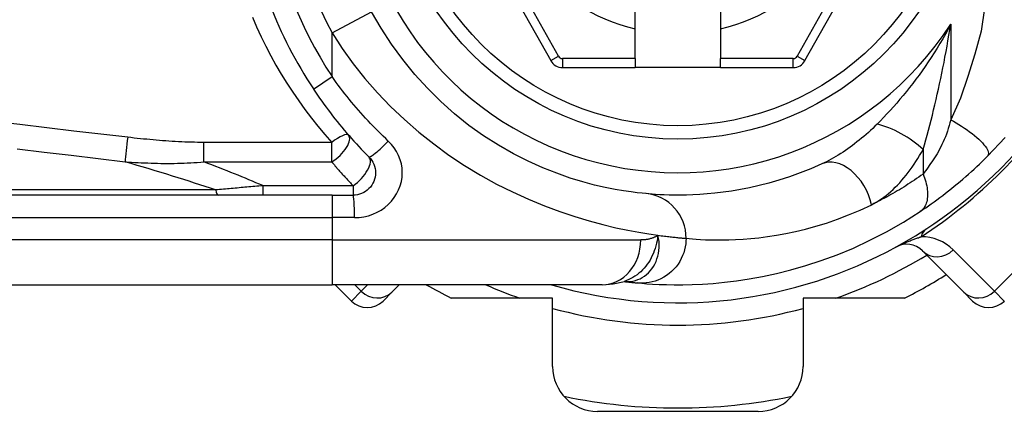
# Model space of a CAD drawing. Header units: inches. Extents: x 8 to 147, y 12 to 95.
# Tile 33 of 82: x 8.92 to 10.034, y 70.746 to 71.189. Entities that reach past the tile are written whole.
import ezdxf

# ---------------------------------------------------------------- set-up
doc = ezdxf.new("R2010")
doc.units = ezdxf.units.IN
doc.header["$LTSCALE"] = 9.374161
doc.header["$MEASUREMENT"] = 0
doc.layers.add('Visible Edges(ANSI)', color=7, linetype='Continuous', lineweight=25)
doc.layers.add('Visible Tangent Edges(ANSI)', color=7, linetype='Continuous', lineweight=25)

msp = doc.modelspace()

# ---------------------------------------------------------------- linework, layer by layer
at = {"layer": 'Visible Edges(ANSI)'}
for p, q in [((9.3901, 71.3763), (9.521, 71.143)), ((9.8086, 71.143), (9.9395, 71.3763)), ((9.6166, 71.1894), (9.6166, 71.1998)), ((9.713, 71.1998), (9.713, 71.1894)), ((9.6166, 71.1789), (9.6166, 71.1894)), ((9.713, 71.1894), (9.713, 71.1789)), ((9.6166, 71.1453), (9.6166, 71.1789)), ((9.713, 71.1789), (9.713, 71.1453)), ((9.6166, 71.1453), (9.6166, 71.1352)), ((9.713, 71.1352), (9.713, 71.1453)), ((9.5343, 71.1352), (9.6166, 71.1352)), ((9.713, 71.1352), (9.6166, 71.1352)), ((9.713, 71.1352), (9.7953, 71.1352)), ((9.2737, 70.9908), (8.4377, 70.9908)), ((9.2737, 70.9908), (9.2974, 70.9908)), ((9.9415, 70.9277), (9.9882, 70.8811)), ((8.4377, 70.8894), (9.2737, 70.8894)), ((9.5792, 70.8894), (9.2737, 70.8894)), ((9.2772, 70.8894), (9.2955, 70.871)), ((9.3414, 70.8811), (9.3497, 70.8894)), ((9.6039, 70.8932), (9.6039, 70.8931)), ((9.3414, 70.8811), (9.3314, 70.871)), ((9.5231, 70.8742), (9.4085, 70.8742)), ((9.5231, 70.7969), (9.5231, 70.8742)), ((9.8065, 70.8742), (9.8065, 70.7969)), ((9.9212, 70.8742), (9.8065, 70.8742)), ((9.9982, 70.871), (9.9882, 70.8811)), ((9.7558, 70.7462), (9.5738, 70.7462))]:
    msp.add_line(p, q, dxfattribs=at)
at = {"layer": 'Visible Edges(ANSI)', "flags": 128}
for points in [[(9.6287, 70.9925), (9.6245, 70.9929), (9.6189, 70.9935), (9.6119, 70.9944), (9.6034, 70.9956), (9.5937, 70.9973), (9.5827, 70.9994), (9.5706, 71.0023), (9.5573, 71.0058), (9.543, 71.0102), (9.5278, 71.0156), (9.5119, 71.0219), (9.4955, 71.0293), (9.4788, 71.0377), (9.462, 71.0473), (9.4451, 71.0579), (9.4285, 71.0698), (9.4123, 71.0827), (9.3966, 71.0967), (9.3816, 71.1117), (9.3672, 71.1275), (9.3536, 71.1442), (9.3408, 71.1616), (9.3291, 71.1796), (9.3184, 71.1983)], [(9.2525, 71.1109), (9.2548, 71.1075), (9.2572, 71.104), (9.2595, 71.1006), (9.2619, 71.0973), (9.2643, 71.0939), (9.2668, 71.0905), (9.2693, 71.0872), (9.2718, 71.0839), (9.2743, 71.0806), (9.2768, 71.0773), (9.2794, 71.0741), (9.282, 71.0709), (9.2847, 71.0677), (9.2874, 71.0645), (9.29, 71.0613), (9.2928, 71.0582), (9.2955, 71.0551), (9.2983, 71.052), (9.3011, 71.049), (9.3039, 71.0459), (9.3067, 71.0429), (9.3096, 71.0399), (9.3124, 71.037), (9.3153, 71.0341)], [(10.015, 71.0348), (10.0349, 71.056)], [(9.3153, 71.0341), (9.317, 71.0322), (9.3185, 71.0302), (9.3197, 71.0281), (9.3208, 71.0259), (9.3216, 71.0235), (9.3222, 71.0211), (9.3226, 71.0187), (9.3228, 71.0162), (9.3226, 71.0137), (9.3223, 71.0112), (9.3217, 71.0088), (9.3208, 71.0064), (9.3197, 71.0042), (9.3185, 71.002), (9.317, 71), (9.3153, 70.9982), (9.3135, 70.9965), (9.3115, 70.9951), (9.3094, 70.9938), (9.3071, 70.9927), (9.3048, 70.9919), (9.3024, 70.9913), (9.2999, 70.9909), (9.2974, 70.9908)], [(9.939, 70.9724), (9.9421, 70.9745), (9.9452, 70.9766), (9.9483, 70.9788), (9.9515, 70.981), (9.9547, 70.9833), (9.9579, 70.9856), (9.9611, 70.988), (9.9644, 70.9905), (9.9677, 70.993), (9.9709, 70.9956), (9.9742, 70.9982), (9.9775, 71.0008), (9.9808, 71.0035), (9.984, 71.0063), (9.9872, 71.009), (9.9904, 71.0118), (9.9936, 71.0146), (9.9968, 71.0174), (9.9999, 71.0203), (10.003, 71.0231), (10.006, 71.026), (10.009, 71.0289), (10.012, 71.0318), (10.015, 71.0348)], [(9.8277, 71.0261), (9.8152, 71.0207), (9.803, 71.0159), (9.791, 71.0116), (9.7792, 71.0078), (9.7678, 71.0045), (9.7566, 71.0017), (9.7459, 70.9992), (9.7355, 70.9972), (9.7255, 70.9955), (9.716, 70.9941), (9.7068, 70.993), (9.6981, 70.9922), (9.6898, 70.9916), (9.6819, 70.9912), (9.6745, 70.9909), (9.6675, 70.9908), (9.661, 70.9908), (9.655, 70.9909), (9.6494, 70.9911), (9.6443, 70.9913), (9.6397, 70.9916), (9.6356, 70.9919), (9.6319, 70.9922), (9.6287, 70.9925)], [(9.6194, 70.8915), (9.6242, 70.8911), (9.6298, 70.8906), (9.6363, 70.8902), (9.6436, 70.8898), (9.6518, 70.8896), (9.6607, 70.8894), (9.6705, 70.8894), (9.6811, 70.8897), (9.6925, 70.8902), (9.7046, 70.891), (9.7175, 70.8922), (9.7312, 70.8939), (9.7456, 70.896), (9.7606, 70.8988), (9.7763, 70.9021), (9.7927, 70.9062), (9.8096, 70.9111), (9.8271, 70.9168), (9.845, 70.9234), (9.8634, 70.931), (9.882, 70.9397), (9.9009, 70.9494), (9.92, 70.9603), (9.939, 70.9724)], [(9.5792, 70.8894), (9.5915, 70.8903), (9.6043, 70.8933)], [(9.6039, 70.8931), (9.6048, 70.893), (9.6056, 70.8929), (9.6064, 70.8928), (9.6072, 70.8927), (9.608, 70.8927), (9.6088, 70.8926), (9.6095, 70.8925), (9.6102, 70.8924), (9.6109, 70.8923), (9.6116, 70.8923), (9.6123, 70.8922), (9.6129, 70.8921), (9.6136, 70.892), (9.6142, 70.892), (9.6148, 70.8919), (9.6154, 70.8919), (9.6159, 70.8918), (9.6165, 70.8917), (9.617, 70.8917), (9.6175, 70.8916), (9.618, 70.8916), (9.6185, 70.8916), (9.619, 70.8915), (9.6194, 70.8915)]]:
    msp.add_lwpolyline(points, dxfattribs=at)
at = {"layer": 'Visible Edges(ANSI)'}
msp.add_circle((9.6648, 71.3838), 0.3296, dxfattribs=at)
for centre, radius, start, end in [((9.6648, 71.3838), 0.4944, 188.4133, 213.4963), ((9.6648, 71.3838), 0.5147, 253.8612, 343.6482), ((9.5343, 71.1504), 0.0152, 209.2912, 270), ((9.7953, 71.1504), 0.0152, 270, 330.7088), ((9.9236, 70.9098), 0.0254, 45, 118.6389), ((9.6648, 71.3838), 0.5704, 296.7049, 302.1604), ((9.6648, 71.3838), 0.5704, 240.0736, 243.2951), ((9.3134, 70.889), 0.0254, 225, 315), ((10.0162, 70.889), 0.0254, 225, 315), ((9.5738, 70.7969), 0.0507, 180, 270), ((9.7558, 70.7969), 0.0507, 270, 0), ((9.6648, 71.3838), 0.6338, 258.2772, 281.7228)]:
    msp.add_arc(centre, radius, start, end, dxfattribs=at)
at = {"layer": 'Visible Tangent Edges(ANSI)'}
for p, q in [((9.5299, 71.1479), (9.3989, 71.3813)), ((9.9307, 71.3813), (9.7998, 71.1479)), ((9.2737, 71.1743), (9.3184, 71.1983)), ((9.2737, 71.1249), (9.2737, 71.1743)), ((9.9735, 71.1842), (9.9735, 71.0761)), ((9.521, 71.143), (9.5299, 71.1479)), ((9.5343, 71.1453), (9.5343, 71.1352)), ((9.6166, 71.1453), (9.5343, 71.1453)), ((9.7953, 71.1453), (9.713, 71.1453)), ((9.7953, 71.1352), (9.7953, 71.1453)), ((9.7998, 71.1479), (9.8086, 71.143)), ((9.2525, 71.1109), (9.2737, 71.1249)), ((9.2732, 71.0505), (9.1287, 71.0505)), ((9.1287, 71.0284), (9.1287, 71.0505)), ((9.2732, 71.0284), (9.2732, 71.0505)), ((9.9422, 71.0425), (9.9422, 71.0146)), ((9.1287, 71.0284), (9.2732, 71.0284)), ((10.1663, 71.0256), (10.0229, 70.8822)), ((9.142, 70.9967), (8.4347, 70.9967)), ((9.1952, 71.0015), (9.1952, 70.9908)), ((9.2974, 71.0015), (9.1952, 71.0015)), ((9.2974, 71.0015), (9.2974, 70.9908)), ((9.2737, 70.9908), (9.2737, 70.9654)), ((8.4377, 70.9654), (9.2737, 70.9654)), ((9.299, 70.9654), (9.2737, 70.9654)), ((9.2737, 70.9654), (9.2737, 70.9401)), ((9.2737, 70.9401), (8.4377, 70.9401)), ((9.2737, 70.9401), (9.6229, 70.9401)), ((9.2737, 70.9401), (9.2737, 70.8894)), ((10.0229, 70.8822), (9.9763, 70.9289)), ((9.3067, 70.8822), (9.2995, 70.8894)), ((9.3138, 70.8894), (9.3067, 70.8822)), ((9.2955, 70.871), (9.3067, 70.8822)), ((10.0229, 70.8822), (10.0341, 70.871))]:
    msp.add_line(p, q, dxfattribs=at)
at = {"layer": 'Visible Tangent Edges(ANSI)', "flags": 128}
for points in [[(10.0118, 71.2022), (10.0078, 71.1763), (10.0006, 71.1505), (9.9929, 71.1252), (9.9846, 71.1005), (9.9735, 71.0761)], [(9.1835, 71.1923), (9.1883, 71.1811), (9.1934, 71.1701), (9.1987, 71.1593), (9.2043, 71.1486), (9.2102, 71.138), (9.2162, 71.1276), (9.2226, 71.1174), (9.2291, 71.1073), (9.2359, 71.0974), (9.2429, 71.0876), (9.2502, 71.078), (9.2577, 71.0687), (9.2653, 71.0595), (9.2732, 71.0505)], [(9.2737, 71.1743), (9.2851, 71.1567), (9.2975, 71.1395), (9.3108, 71.1228), (9.325, 71.1067), (9.3399, 71.0911), (9.3555, 71.0763), (9.3718, 71.0621), (9.3886, 71.0487), (9.4058, 71.036), (9.4235, 71.0243), (9.4415, 71.0134), (9.4597, 71.0034), (9.4779, 70.9944), (9.496, 70.9862), (9.5138, 70.9789), (9.5313, 70.9724), (9.5482, 70.9667), (9.5645, 70.9617), (9.5799, 70.9575), (9.5945, 70.954), (9.6081, 70.9512), (9.6206, 70.9488), (9.632, 70.9469), (9.6423, 70.9454)], [(9.9735, 71.1842), (9.9705, 71.1786), (9.9675, 71.1731), (9.9644, 71.1676), (9.9612, 71.1623), (9.958, 71.157), (9.9547, 71.1517), (9.9514, 71.1466), (9.948, 71.1415), (9.9446, 71.1365), (9.9412, 71.1316), (9.9377, 71.1267), (9.9342, 71.122), (9.9306, 71.1173), (9.927, 71.1127), (9.9234, 71.1082), (9.9198, 71.1037), (9.9161, 71.0993), (9.9124, 71.095), (9.9087, 71.0908), (9.905, 71.0867), (9.9013, 71.0827), (9.8976, 71.0788), (9.8939, 71.0749), (9.8902, 71.0712)], [(9.9422, 71.0425), (9.9438, 71.0478), (9.9453, 71.0533), (9.9468, 71.0588), (9.9483, 71.0643), (9.9498, 71.07), (9.9513, 71.0757), (9.9527, 71.0815), (9.9541, 71.0873), (9.9555, 71.0931), (9.9569, 71.099), (9.9583, 71.1049), (9.9596, 71.1108), (9.9609, 71.1168), (9.9622, 71.1228), (9.9634, 71.1288), (9.9647, 71.1349), (9.9659, 71.1409), (9.967, 71.1471), (9.9682, 71.1532), (9.9693, 71.1594), (9.9704, 71.1655), (9.9715, 71.1717), (9.9725, 71.178), (9.9735, 71.1842)], [(9.3372, 71.052), (9.3343, 71.0548), (9.3314, 71.0576), (9.3285, 71.0604), (9.3256, 71.0633), (9.3228, 71.0661), (9.32, 71.069), (9.3172, 71.0719), (9.3144, 71.0749), (9.3116, 71.0779), (9.3089, 71.0809), (9.3062, 71.0839), (9.3035, 71.0869), (9.3009, 71.09), (9.2983, 71.093), (9.2957, 71.0961), (9.2931, 71.0993), (9.2906, 71.1024), (9.2881, 71.1056), (9.2856, 71.1087), (9.2832, 71.1119), (9.2807, 71.1152), (9.2784, 71.1184), (9.276, 71.1216), (9.2737, 71.1249)], [(9.0425, 71.0563), (9.012, 71.0598), (8.9815, 71.0634), (8.951, 71.067), (8.9205, 71.0706), (8.89, 71.0742)], [(9.9735, 71.0761), (9.9726, 71.0728), (9.9717, 71.0695), (9.9707, 71.0662), (9.9697, 71.0631), (9.9686, 71.0599), (9.9674, 71.0569), (9.9662, 71.0539), (9.9649, 71.051), (9.9636, 71.0481), (9.9623, 71.0454), (9.9609, 71.0427), (9.9595, 71.0402), (9.958, 71.0377), (9.9565, 71.0354), (9.9551, 71.0331), (9.9536, 71.0308), (9.9521, 71.0286), (9.9507, 71.0265), (9.9492, 71.0244), (9.9478, 71.0223), (9.9464, 71.0203), (9.945, 71.0183), (9.9436, 71.0164), (9.9422, 71.0146)], [(9.9735, 71.0761), (9.9766, 71.0744), (9.9796, 71.0726), (9.9827, 71.0707), (9.9858, 71.0687), (9.9889, 71.0667), (9.9919, 71.0646), (9.9949, 71.0625), (9.9977, 71.0604), (10.0004, 71.0582), (10.0029, 71.0561), (10.0053, 71.054), (10.0074, 71.0519), (10.0094, 71.0499), (10.0111, 71.0479), (10.0126, 71.0461), (10.0138, 71.0443), (10.0148, 71.0427), (10.0155, 71.0412), (10.0159, 71.0398), (10.0162, 71.0385), (10.0162, 71.0374), (10.016, 71.0364), (10.0156, 71.0355), (10.015, 71.0348)], [(9.8902, 71.0712), (9.8878, 71.0688), (9.8853, 71.0664), (9.8828, 71.0641), (9.8803, 71.0618), (9.8777, 71.0595), (9.8752, 71.0573), (9.8726, 71.0552), (9.87, 71.053), (9.8674, 71.051), (9.8648, 71.0489), (9.8622, 71.047), (9.8596, 71.045), (9.857, 71.0432), (9.8543, 71.0413), (9.8517, 71.0396), (9.849, 71.0378), (9.8463, 71.0362), (9.8437, 71.0345), (9.841, 71.033), (9.8383, 71.0315), (9.8356, 71.03), (9.833, 71.0287), (9.8303, 71.0274), (9.8277, 71.0261)], [(9.1287, 71.0505), (9.1251, 71.0505), (9.1215, 71.0505), (9.1179, 71.0506), (9.1143, 71.0507), (9.1107, 71.0508), (9.1071, 71.0509), (9.1035, 71.0511), (9.0999, 71.0512), (9.0963, 71.0514), (9.0927, 71.0517), (9.0891, 71.0519), (9.0855, 71.0521), (9.0819, 71.0524), (9.0783, 71.0527), (9.0747, 71.053), (9.0711, 71.0533), (9.0675, 71.0536), (9.064, 71.054), (9.0604, 71.0543), (9.0568, 71.0547), (9.0532, 71.0551), (9.0496, 71.0554), (9.046, 71.0559), (9.0425, 71.0563)], [(9.299, 70.9654), (9.3043, 70.9657), (9.3096, 70.9664), (9.3147, 70.9676), (9.3197, 70.9693), (9.3245, 70.9714), (9.3291, 70.974), (9.3333, 70.977), (9.3372, 70.9803), (9.3408, 70.984), (9.3439, 70.988), (9.3466, 70.9922), (9.3489, 70.9967), (9.3507, 71.0014), (9.352, 71.0063), (9.3528, 71.0112), (9.3531, 71.0162), (9.3528, 71.0212), (9.352, 71.0261), (9.3507, 71.0309), (9.3489, 71.0356), (9.3466, 71.0401), (9.3439, 71.0444), (9.3408, 71.0483), (9.3372, 71.052)], [(8.9175, 71.0432), (8.948, 71.0396), (8.9785, 71.0359), (9.009, 71.0322), (9.0395, 71.0285)], [(9.8841, 70.98), (9.8868, 70.9814), (9.8896, 70.983), (9.8923, 70.9847), (9.8951, 70.9865), (9.8978, 70.9884), (9.9005, 70.9905), (9.9031, 70.9927), (9.9057, 70.9949), (9.9083, 70.9973), (9.9108, 70.9998), (9.9133, 71.0023), (9.9158, 71.0049), (9.9182, 71.0077), (9.9206, 71.0105), (9.923, 71.0134), (9.9253, 71.0163), (9.9276, 71.0194), (9.9298, 71.0225), (9.932, 71.0257), (9.9341, 71.0289), (9.9362, 71.0322), (9.9383, 71.0356), (9.9403, 71.039), (9.9422, 71.0425)], [(9.0395, 71.0285), (9.0431, 71.0283), (9.0468, 71.0281), (9.0505, 71.0279), (9.0542, 71.0277), (9.0578, 71.0275), (9.0615, 71.0273), (9.0652, 71.0272), (9.0689, 71.0271), (9.0726, 71.027), (9.0763, 71.0269), (9.08, 71.0268), (9.0838, 71.0268), (9.0875, 71.0268), (9.0912, 71.0268), (9.0949, 71.0268), (9.0987, 71.0269), (9.1024, 71.027), (9.1062, 71.0271), (9.1099, 71.0272), (9.1137, 71.0274), (9.1174, 71.0276), (9.1212, 71.0278), (9.125, 71.0281), (9.1287, 71.0284)], [(9.2732, 71.0284), (9.2742, 71.0273), (9.2752, 71.0261), (9.2762, 71.025), (9.2772, 71.0238), (9.2781, 71.0227), (9.2791, 71.0215), (9.2801, 71.0204), (9.2811, 71.0192), (9.2821, 71.0181), (9.2831, 71.017), (9.2841, 71.0159), (9.2851, 71.0147), (9.2861, 71.0136), (9.2872, 71.0125), (9.2882, 71.0114), (9.2892, 71.0103), (9.2902, 71.0092), (9.2912, 71.0081), (9.2923, 71.007), (9.2933, 71.0059), (9.2943, 71.0048), (9.2953, 71.0037), (9.2964, 71.0026), (9.2974, 71.0015)], [(9.9422, 71.0146), (9.9398, 71.0129), (9.9373, 71.0112), (9.9349, 71.0095), (9.9324, 71.0078), (9.93, 71.0062), (9.9276, 71.0046), (9.9251, 71.0031), (9.9227, 71.0015), (9.9203, 71), (9.9178, 70.9985), (9.9154, 70.997), (9.913, 70.9956), (9.9105, 70.9941), (9.9081, 70.9927), (9.9057, 70.9914), (9.9033, 70.99), (9.9008, 70.9887), (9.8984, 70.9874), (9.896, 70.9861), (9.8936, 70.9848), (9.8912, 70.9836), (9.8888, 70.9824), (9.8864, 70.9812), (9.8841, 70.98)], [(9.9422, 71.0146), (9.9431, 71.0124), (9.9439, 71.0103), (9.9446, 71.0081), (9.9452, 71.0058), (9.9458, 71.0036), (9.9463, 71.0014), (9.9467, 70.9992), (9.947, 70.9971), (9.9472, 70.9949), (9.9473, 70.9929), (9.9473, 70.9908), (9.9472, 70.9889), (9.947, 70.987), (9.9467, 70.9851), (9.9463, 70.9834), (9.9458, 70.9818), (9.9452, 70.9802), (9.9446, 70.9788), (9.9438, 70.9775), (9.943, 70.9762), (9.9421, 70.9751), (9.9411, 70.9741), (9.9401, 70.9732), (9.939, 70.9724)], [(9.1952, 71.0015), (9.193, 71.0013), (9.1907, 71.0011), (9.1885, 71.0009), (9.1863, 71.0007), (9.1841, 71.0005), (9.1818, 71.0003), (9.1796, 71.0001), (9.1774, 70.9999), (9.1751, 70.9997), (9.1729, 70.9995), (9.1707, 70.9993), (9.1685, 70.9991), (9.1663, 70.9989), (9.164, 70.9987), (9.1618, 70.9985), (9.1596, 70.9983), (9.1574, 70.9981), (9.1552, 70.9979), (9.153, 70.9977), (9.1508, 70.9975), (9.1486, 70.9973), (9.1464, 70.9971), (9.1442, 70.9969), (9.142, 70.9967)], [(9.6741, 70.942), (9.6775, 70.9416), (9.6813, 70.9413), (9.6857, 70.941), (9.6906, 70.9407), (9.696, 70.9404), (9.7018, 70.9402), (9.7082, 70.9401), (9.7151, 70.9401), (9.7224, 70.9402), (9.7302, 70.9405), (9.7385, 70.941), (9.7473, 70.9417), (9.7565, 70.9426), (9.7662, 70.9439), (9.7763, 70.9454), (9.7868, 70.9473), (9.7977, 70.9496), (9.8091, 70.9524), (9.8208, 70.9556), (9.8329, 70.9593), (9.8453, 70.9636), (9.858, 70.9684), (9.8709, 70.9739), (9.8841, 70.98)], [(9.6423, 70.9454), (9.6418, 70.9423), (9.6413, 70.9393), (9.6407, 70.9364), (9.6399, 70.9334), (9.6391, 70.9306), (9.6381, 70.9278), (9.6371, 70.9251), (9.6359, 70.9224), (9.6346, 70.9199), (9.6333, 70.9174), (9.6318, 70.9149), (9.6302, 70.9126), (9.6285, 70.9103), (9.6267, 70.9082), (9.6248, 70.9062), (9.6228, 70.9042), (9.6207, 70.9024), (9.6186, 70.9007), (9.6163, 70.8991), (9.614, 70.8977), (9.6117, 70.8964), (9.6092, 70.8952), (9.6068, 70.8942), (9.6043, 70.8933)], [(9.6056, 70.893), (9.6084, 70.893), (9.6112, 70.8932), (9.614, 70.8936), (9.6167, 70.8943), (9.6194, 70.8952), (9.622, 70.8963), (9.6246, 70.8977), (9.627, 70.8992), (9.6293, 70.901), (9.6315, 70.903), (9.6336, 70.9052), (9.6354, 70.9075), (9.6372, 70.9101), (9.6387, 70.9127), (9.6401, 70.9156), (9.6412, 70.9186), (9.6422, 70.9216), (9.6429, 70.9248), (9.6434, 70.9281), (9.6437, 70.9315), (9.6437, 70.9349), (9.6435, 70.9384), (9.643, 70.9419), (9.6423, 70.9454)], [(9.6741, 70.942), (9.674, 70.9388), (9.6737, 70.9356), (9.6732, 70.9323), (9.6724, 70.929), (9.6714, 70.9257), (9.6702, 70.9224), (9.6687, 70.9191), (9.667, 70.9159), (9.665, 70.9129), (9.6628, 70.9099), (9.6603, 70.9071), (9.6577, 70.9045), (9.6549, 70.9021), (9.6519, 70.8999), (9.6488, 70.898), (9.6456, 70.8963), (9.6423, 70.8948), (9.639, 70.8936), (9.6357, 70.8927), (9.6323, 70.892), (9.629, 70.8915), (9.6257, 70.8913), (9.6225, 70.8913), (9.6194, 70.8915)], [(9.6423, 70.9454), (9.6416, 70.945), (9.6409, 70.9446), (9.6401, 70.9441), (9.6394, 70.9438), (9.6387, 70.9434), (9.6379, 70.9431), (9.6371, 70.9427), (9.6364, 70.9424), (9.6356, 70.9421), (9.6348, 70.9419), (9.634, 70.9416), (9.6332, 70.9414), (9.6324, 70.9412), (9.6315, 70.941), (9.6307, 70.9408), (9.6299, 70.9407), (9.629, 70.9405), (9.6282, 70.9404), (9.6273, 70.9403), (9.6264, 70.9402), (9.6256, 70.9402), (9.6247, 70.9401), (9.6238, 70.9401), (9.6229, 70.9401)], [(9.6423, 70.9454), (9.6442, 70.9452), (9.646, 70.9449), (9.6478, 70.9447), (9.6496, 70.9445), (9.6512, 70.9443), (9.6529, 70.9441), (9.6545, 70.9439), (9.656, 70.9437), (9.6575, 70.9435), (9.659, 70.9434), (9.6604, 70.9432), (9.6618, 70.9431), (9.6631, 70.943), (9.6643, 70.9428), (9.6655, 70.9427), (9.6667, 70.9426), (9.6678, 70.9425), (9.6688, 70.9424), (9.6698, 70.9423), (9.6708, 70.9422), (9.6717, 70.9422), (9.6726, 70.9421), (9.6734, 70.942), (9.6741, 70.942)], [(9.9115, 70.9321), (9.9137, 70.9332), (9.9153, 70.934), (9.9168, 70.9347), (9.9181, 70.9353), (9.9195, 70.9359), (9.9207, 70.9364), (9.9219, 70.937), (9.9231, 70.9375), (9.9243, 70.9379), (9.9255, 70.9384), (9.9266, 70.9389), (9.9277, 70.9393), (9.9288, 70.9397), (9.9299, 70.9401), (9.9309, 70.9405), (9.932, 70.9409), (9.933, 70.9413), (9.934, 70.9417), (9.935, 70.942), (9.936, 70.9424), (9.937, 70.9427), (9.938, 70.9431), (9.9389, 70.9434), (9.9398, 70.9437)], [(9.6039, 70.8931), (9.604, 70.8931), (9.604, 70.8931), (9.6041, 70.8931), (9.6041, 70.8931), (9.6042, 70.8931), (9.6042, 70.8931), (9.6043, 70.8931), (9.6043, 70.8931), (9.6044, 70.8931), (9.6045, 70.8931), (9.6045, 70.8931), (9.6046, 70.8931), (9.6047, 70.8931), (9.6047, 70.8931), (9.6048, 70.8931), (9.6049, 70.8931), (9.605, 70.8931), (9.6051, 70.893), (9.6051, 70.893), (9.6052, 70.893), (9.6053, 70.893), (9.6054, 70.893), (9.6055, 70.893), (9.6056, 70.893)]]:
    msp.add_lwpolyline(points, dxfattribs=at)
at = {"layer": 'Visible Tangent Edges(ANSI)'}
msp.add_circle((9.6648, 71.3838), 0.3144, dxfattribs=at)
for centre, radius, start, end in [((9.6648, 71.3838), 0.3676, 32.8812, 327.1188), ((9.6648, 71.3838), 0.4437, 151.8328, 208.1672), ((9.6648, 71.3838), 0.2104, 103.2332, 256.7668), ((9.6648, 71.3838), 0.2104, 283.2332, 76.7668), ((9.6648, 71.3838), 0.469, 188.4133, 213.4963), ((9.5343, 71.1504), 0.00507, 209.2912, 270), ((9.7953, 71.1504), 0.00507, 270, 330.7088), ((9.6312, 71.4174), 0.5654, 303.0901, 326.9099), ((9.9404, 70.893), 0.0507, 45, 90.6587), ((9.6648, 71.3838), 0.54, 289.3241, 301.4236), ((9.6648, 71.3838), 0.54, 246.2758, 250.6759), ((9.6648, 71.3838), 0.54, 254.7906, 285.2094)]:
    msp.add_arc(centre, radius, start, end, dxfattribs=at)
for centre, major_axis, ratio, start_param, end_param in [((9.9109, 71.0425), (0.0438, -0.0256), 0.367954, 1.008544, 2.26339), ((9.0425, 71.048), (0.003, 0.0252), 0.041071, 1.240547, 2.457785), ((9.2732, 71.042), (0.0191, 0.0167), 0.257129, 0, 1.350045), ((9.2732, 71.042), (0.0191, 0.0167), 0.431187, 4.352465, 6.283185), ((9.3333, 71.052), (-0.0179, -0.0179), 0.111497, 0, 1.681769), ((9.2974, 71.0161), (0.0179, 0.0179), 0.446023, 4.292626, 6.283185), ((9.8487, 70.98), (-0.021, 0.0461), 0.663135, 4.419079, 6.283185), ((4.6219, 71.306), (4.7299, -0.4363), 0.074886, 0.305987, 0.372439), ((4.6339, 71.3838), (4.7298, -0.5161), 0.088107, 0.277502, 0.326292), ((9.145, 71.0161), (0, -0.0254), 0.183721, 5.58589, 6.283185), ((9.2974, 70.9654), (0, 0.0254), 0.062411, 4.712389, 6.283185), ((9.6241, 70.942), (0.0047, 0.0505), 0.987056, 4.803178, 6.283185), ((9.9735, 70.9101), (-0.0277, 0.0425), 0.48633, 0, 0.409204), ((9.5792, 70.9401), (0, -0.0507), 0.860915, 0, 1.570796), ((9.9595, 70.9457), (-0.0179, -0.0179), 0.937622, 0, 1.570796), ((9.5875, 70.6402), (0.016, 0.253), 0.394768, 6.26267, 6.279105), ((9.3235, 70.899), (0.0179, -0.0179), 0.937622, 4.712389, 6.283185), ((10.0061, 70.899), (-0.0179, -0.0179), 0.937622, 0, 1.570796)]:
    msp.add_ellipse(centre, major_axis=major_axis, ratio=ratio, start_param=start_param, end_param=end_param, dxfattribs=at)

doc.saveas('drawing.dxf')
